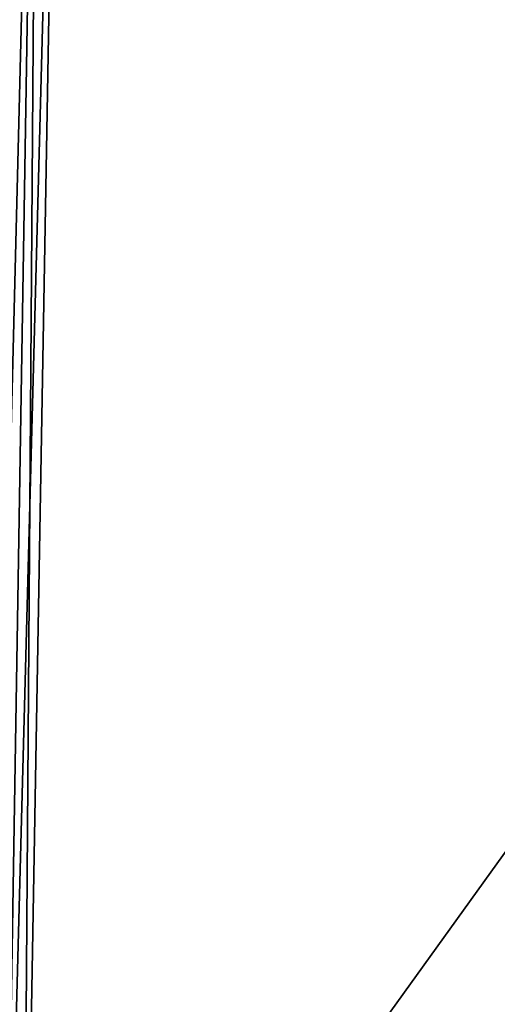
# Model space of a CAD drawing. Header units: metres. Extents: x -59 to 28, y 0 to 1680.
# Tile 109 of 115: x -15.01 to -12.93, y 1605.97 to 1610.28. Entities that reach past the tile are written whole.
import ezdxf

# ---------------------------------------------------------------- set-up
doc = ezdxf.new("R2010")
doc.units = ezdxf.units.M

msp = doc.modelspace()

# ---------------------------------------------------------------- linework, layer by layer
at = {"layer": 'ELYT3PV160'}
for points in [[(-15.025378, 1613.211426, 854.795898), (-15.17121, 1603.699951, 854.969788), (-14.931612, 1613.210205, 854.824402)], [(-15.025378, 1613.211426, 645.204102), (-14.931612, 1613.210205, 645.175598), (-15.17121, 1603.699951, 645.030212)], [(-15.086993, 1603.699951, 854.992371), (-14.931612, 1613.210205, 854.824402), (-15.17121, 1603.699951, 854.969788)], [(-14.931612, 1613.210205, 645.175598), (-15.086993, 1603.699951, 645.007629), (-15.17121, 1603.699951, 645.030212)], [(-14.834101, 1613.20874, 854.834045), (-14.931612, 1613.210205, 854.824402), (-15.086993, 1603.699951, 854.992371)], [(-15.000076, 1603.699951, 645), (-15.086993, 1603.699951, 645.007629), (-14.931612, 1613.210205, 645.175598)], [(-15.000076, 1603.699951, 855), (-14.834101, 1613.20874, 854.834045), (-15.086993, 1603.699951, 854.992371)], [(-14.834101, 1613.20874, 645.165955), (-15.000076, 1603.699951, 645), (-14.931612, 1613.210205, 645.175598)], [(-7.999924, 1603.699951, 855), (-8.165899, 1613.20874, 854.834045), (-15.000076, 1603.699951, 855)], [(-8.165899, 1613.20874, 854.834045), (-14.834101, 1613.20874, 854.834045), (-15.000076, 1603.699951, 855)], [(-7.999924, 1603.699951, 645), (-15.000076, 1603.699951, 645), (-8.165899, 1613.20874, 645.165955)], [(-15.000076, 1603.699951, 645), (-14.834101, 1613.20874, 645.165955), (-8.165899, 1613.20874, 645.165955)]]:
    msp.add_3dface(points, dxfattribs=at)
at = {"layer": 'ELYT3PV163'}
for points in [[(0.5, 1627.699951, 1436), (-57.788193, 52.299999, 1436), (-1.5, 1627.699951, 1436)], [(-57.788193, 52.299999, 1436), (0.5, 1627.699951, 1436), (-18.5, 52.299999, 1436)], [(-1.5, 1627.699951, 1436), (-57.788193, 52.299999, 1436), (-52, 1627.699951, 1436)], [(-52, 1627.699951, 1500), (-52.222115, 52.299999, 1500), (-5.785933, 1627.699951, 1500)], [(-52.222115, 52.299999, 1500), (-18.5, 52.299999, 1500), (-5.785933, 1627.699951, 1500)], [(-0.5, 52.299999), (-48.5, 1627.699951), (-1.5, 1627.699951)], [(-18.5, 52.299999), (-48.5, 1627.699951), (-1.5, 52.299999)], [(-1.5, 52.299999), (-48.5, 1627.699951), (-0.5, 52.299999)], [(-1.5, 52.299999, 17.368767), (-48.174313, 1627.699951, 13.285294), (-18.5, 52.299999, 15.88146)], [(-48.174313, 1627.699951, 13.285294), (0, 52.299999, 17.5), (-1.5, 1627.699951, 17.368767)], [(0, 52.299999, 17.5), (-48.174313, 1627.699951, 13.285294), (-1.5, 52.299999, 17.368767)], [(-5.785933, 1627.699951, 1500), (-18.5, 52.299999, 1500), (-5.785933, 52.299999, 1500)], [(-18.5, 52.299999, 1436), (0.5, 1627.699951, 1436), (-1.5, 52.299999, 1436)]]:
    msp.add_3dface(points, dxfattribs=at)

doc.saveas('drawing.dxf')
